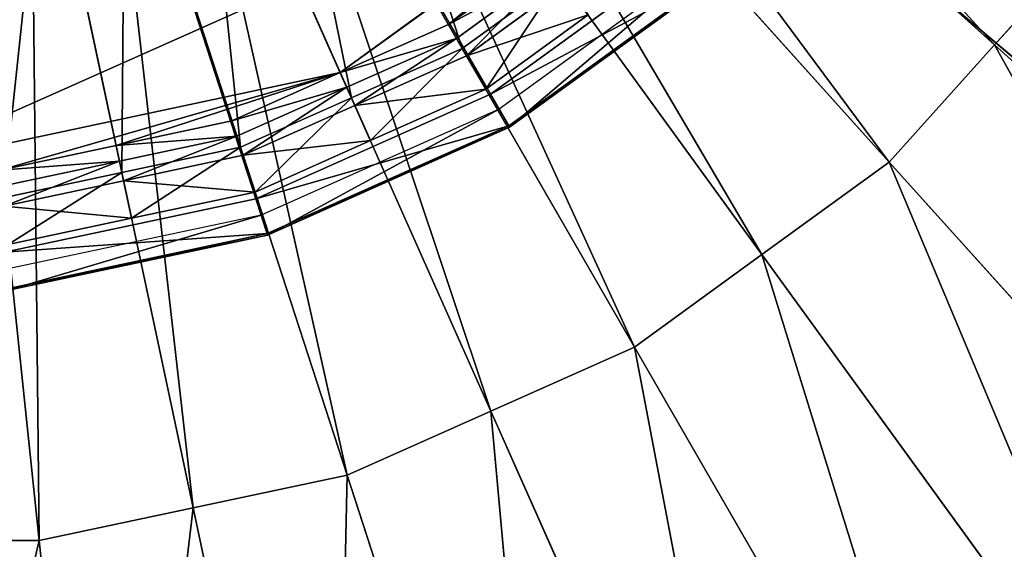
# Model space of a CAD drawing. Extents: x 0 to 22.9, y 0 to 20.5.
# Tile 88 of 233: x 5.545 to 6.671, y 13.231 to 13.836. Entities that reach past the tile are written whole.
import ezdxf

# ---------------------------------------------------------------- set-up
doc = ezdxf.new("R2010")
doc.units = 0
doc.header["$MEASUREMENT"] = 0
doc.layers.get('0').update_dxf_attribs({"color": 13, "linetype": 'CONTINUOUS'})
for name, color, linetype in [('CAST_IRON_-_PLATES_4', 27, 'CONTINUOUS'), ('GALVANIZED_METAL', 252, 'CONTINUOUS'), ('STAINLESS_STEEL', 251, 'CONTINUOUS')]:
    doc.layers.add(name, color=color, linetype=linetype)

# ---------------------------------------------------------------- blocks, each defined once
blk = doc.blocks.new('NGM5458UC_TRADECAD_DXF')
at = {"layer": 'CAST_IRON_-_PLATES_4', "color": 0}
for p, q in [((5.3812, 14.9675, 3.2743), (5.8154, 13.6312, 3.2743)), ((5.3812, 14.9675, 3.2743), (5.8154, 13.6312, 3.2743)), ((5.3812, 14.9675, 3.2743), (6.0838, 13.7506, 3.2743)), ((5.3812, 14.9675, 3.2743), (6.0838, 13.7506, 3.2743)), ((6.3214, 13.9233, 3.2743), (6.0838, 13.7506, 3.2743)), ((6.3214, 13.9233, 3.2743), (6.0838, 13.7506, 3.2743)), ((6.3346, 13.9086, 3.1451), (6.0937, 13.7336, 3.1451)), ((6.1047, 13.7144, 3.2097), (6.3494, 13.8922, 3.2097)), ((6.1047, 13.7144, 3.2097), (6.3494, 13.8922, 3.2097)), ((6.3507, 13.8908, 3.1451), (6.1056, 13.7128, 3.1451)), ((6.3507, 13.8908, 3.1451), (6.1056, 13.7128, 3.1451)), ((6.0838, 13.7506, 3.2743), (5.8154, 13.6312, 3.2743)), ((6.0838, 13.7506, 3.2743), (5.8154, 13.6312, 3.2743)), ((6.0838, 13.7506, 3.2743), (6.1047, 13.7144, 3.2097)), ((6.0838, 13.7506, 3.2743), (6.1047, 13.7144, 3.2097)), ((6.0937, 13.7336, 3.1451), (5.8215, 13.6124, 3.1451)), ((6.1056, 13.7128, 3.1451), (6.0937, 13.7336, 3.1451)), ((6.1056, 13.7128, 3.1451), (6.0937, 13.7336, 3.1451)), ((5.8284, 13.5914, 3.2097), (6.1047, 13.7144, 3.2097)), ((5.8284, 13.5914, 3.2097), (6.1047, 13.7144, 3.2097)), ((6.1056, 13.7128, 3.1451), (5.8289, 13.5896, 3.1451)), ((6.1056, 13.7128, 3.1451), (5.8289, 13.5896, 3.1451)), ((6.1047, 13.7144, 3.2097), (6.1056, 13.7128, 3.1451)), ((6.1047, 13.7144, 3.2097), (6.1056, 13.7128, 3.1451)), ((5.8154, 13.6312, 3.2743), (5.5281, 13.5701, 3.2743)), ((5.8154, 13.6312, 3.2743), (5.5281, 13.5701, 3.2743)), ((5.8154, 13.6312, 3.2743), (5.8284, 13.5914, 3.2097)), ((5.8154, 13.6312, 3.2743), (5.8284, 13.5914, 3.2097)), ((5.8215, 13.6124, 3.1451), (5.5302, 13.5505, 3.1451)), ((5.8289, 13.5896, 3.1451), (5.8215, 13.6124, 3.1451)), ((5.8289, 13.5896, 3.1451), (5.8215, 13.6124, 3.1451)), ((5.5325, 13.5285, 3.2097), (5.8284, 13.5914, 3.2097)), ((5.5325, 13.5285, 3.2097), (5.8284, 13.5914, 3.2097)), ((5.8289, 13.5896, 3.1451), (5.5327, 13.5266, 3.1451)), ((5.8289, 13.5896, 3.1451), (5.5327, 13.5266, 3.1451)), ((5.8284, 13.5914, 3.2097), (5.8289, 13.5896, 3.1451)), ((5.8284, 13.5914, 3.2097), (5.8289, 13.5896, 3.1451))]:
    blk.add_line(p, q, dxfattribs=at)
at = {"layer": 'STAINLESS_STEEL', "color": 0}
for p, q in [((5.9967, 14.4042, 2.419), (6.6601, 13.8069, 2.3976)), ((5.9967, 14.4042, 2.419), (6.6601, 13.8069, 2.3976)), ((5.9391, 14.3402, 2.419), (6.5397, 13.6731, 2.3976)), ((5.9391, 14.3402, 2.419), (6.5397, 13.6731, 2.3976)), ((5.8694, 14.2896, 2.419), (6.3941, 13.5674, 2.3976)), ((5.8694, 14.2896, 2.419), (6.3941, 13.5674, 2.3976)), ((5.7997, 14.239, 2.419), (6.2485, 13.4616, 2.3976)), ((5.7997, 14.239, 2.419), (6.2485, 13.4616, 2.3976)), ((5.721, 14.2039, 2.419), (6.0841, 13.3884, 2.3976)), ((5.721, 14.2039, 2.419), (6.0841, 13.3884, 2.3976)), ((5.6424, 14.1689, 2.419), (5.9197, 13.3152, 2.3976)), ((5.6424, 14.1689, 2.419), (5.9197, 13.3152, 2.3976)), ((6.0515, 13.8029, 2.5488), (5.8375, 14.1735, 2.5309)), ((6.0515, 13.8029, 2.5488), (5.8375, 14.1735, 2.5309)), ((5.5581, 14.151, 2.419), (5.7437, 13.2778, 2.3976)), ((5.5581, 14.151, 2.419), (5.7437, 13.2778, 2.3976)), ((5.4739, 14.1331, 2.419), (5.5677, 13.2404, 2.3976)), ((5.4739, 14.1331, 2.419), (5.5677, 13.2404, 2.3976)), ((5.9247, 13.7465, 2.5488), (5.7516, 14.1353, 2.5309)), ((5.9247, 13.7465, 2.5488), (5.7516, 14.1353, 2.5309)), ((5.798, 13.69, 2.5488), (5.6657, 14.0971, 2.5309)), ((5.798, 13.69, 2.5488), (5.6657, 14.0971, 2.5309)), ((5.9119, 13.7753, 3.143), (6.3453, 14.0903, 3.143)), ((5.9119, 13.7753, 3.143), (6.3453, 14.0903, 3.143)), ((5.6622, 13.6612, 2.5488), (5.5737, 14.0775, 2.5309)), ((5.6622, 13.6612, 2.5488), (5.5737, 14.0775, 2.5309)), ((6.7805, 13.9406, 2.3976), (6.6601, 13.8069, 2.3976)), ((6.7805, 13.9406, 2.3976), (6.6601, 13.8069, 2.3976)), ((6.0356, 13.8304, 3.143), (6.1452, 13.91, 3.143)), ((6.0356, 13.8304, 3.143), (6.1452, 13.91, 3.143)), ((6.1559, 13.8952, 2.9088), (6.0448, 13.8145, 2.9088)), ((6.0448, 13.8145, 2.9767), (6.1559, 13.8952, 2.9767)), ((6.1559, 13.8952, 2.9088), (6.0448, 13.8145, 2.9088)), ((6.0448, 13.8145, 2.9767), (6.1559, 13.8952, 2.9767)), ((6.0515, 13.8029, 2.5488), (6.1637, 13.8845, 2.5488)), ((6.0515, 13.8029, 2.5488), (6.1637, 13.8845, 2.5488)), ((6.1694, 13.8767, 2.9088), (6.0563, 13.7946, 2.9088)), ((6.1694, 13.8767, 2.9088), (6.0563, 13.7946, 2.9088)), ((6.1952, 13.8412, 2.6043), (6.0784, 13.7563, 2.6043)), ((6.1952, 13.8412, 2.6043), (6.0784, 13.7563, 2.6043)), ((5.9119, 13.7753, 3.143), (6.0356, 13.8304, 3.143)), ((5.9119, 13.7753, 3.143), (6.0356, 13.8304, 3.143)), ((6.0356, 13.8304, 3.143), (6.0448, 13.8145, 2.9767)), ((6.0356, 13.8304, 3.143), (6.0448, 13.8145, 2.9767)), ((6.0448, 13.8145, 2.9088), (5.9193, 13.7586, 2.9088)), ((5.9193, 13.7586, 2.9767), (6.0448, 13.8145, 2.9767)), ((6.0448, 13.8145, 2.9088), (5.9193, 13.7586, 2.9088)), ((5.9193, 13.7586, 2.9767), (6.0448, 13.8145, 2.9767)), ((6.0448, 13.8145, 2.9088), (6.0448, 13.8145, 2.9767)), ((6.0448, 13.8145, 2.9088), (6.0448, 13.8145, 2.9767)), ((6.0563, 13.7946, 2.9088), (6.0448, 13.8145, 2.9088)), ((6.0563, 13.7946, 2.9088), (6.0448, 13.8145, 2.9088)), ((5.9247, 13.7465, 2.5488), (6.0515, 13.8029, 2.5488)), ((5.9247, 13.7465, 2.5488), (6.0515, 13.8029, 2.5488)), ((6.0515, 13.8029, 2.5488), (6.0784, 13.7563, 2.6043)), ((6.0515, 13.8029, 2.5488), (6.0784, 13.7563, 2.6043)), ((6.6601, 13.8069, 2.3976), (6.5397, 13.6731, 2.3976)), ((6.6601, 13.8069, 2.3976), (6.5397, 13.6731, 2.3976)), ((6.6601, 13.8069, 2.3976), (7.2286, 13.295, 1.9943)), ((6.6601, 13.8069, 2.3976), (7.2286, 13.295, 1.9943)), ((6.0563, 13.7946, 2.9088), (5.9286, 13.7377, 2.9088)), ((6.0563, 13.7946, 2.9088), (5.9286, 13.7377, 2.9088)), ((6.0784, 13.7563, 2.6043), (6.0563, 13.7946, 2.9088)), ((6.0784, 13.7563, 2.6043), (6.0563, 13.7946, 2.9088)), ((5.3877, 13.6639, 3.143), (5.9119, 13.7753, 3.143)), ((5.3877, 13.6639, 3.143), (5.9119, 13.7753, 3.143)), ((5.6557, 13.6921, 3.143), (5.9119, 13.7753, 3.143)), ((5.6557, 13.6921, 3.143), (5.9119, 13.7753, 3.143)), ((5.7881, 13.7203, 3.143), (5.9119, 13.7753, 3.143)), ((5.7881, 13.7203, 3.143), (5.9119, 13.7753, 3.143)), ((5.9119, 13.7753, 3.143), (5.9193, 13.7586, 2.9767)), ((5.9119, 13.7753, 3.143), (5.9193, 13.7586, 2.9767)), ((5.9193, 13.7586, 2.9088), (5.7938, 13.7028, 2.9088)), ((5.7938, 13.7028, 2.9767), (5.9193, 13.7586, 2.9767)), ((5.9193, 13.7586, 2.9088), (5.7938, 13.7028, 2.9088)), ((5.7938, 13.7028, 2.9767), (5.9193, 13.7586, 2.9767)), ((5.9193, 13.7586, 2.9088), (5.9193, 13.7586, 2.9767)), ((5.9193, 13.7586, 2.9088), (5.9193, 13.7586, 2.9767)), ((5.9286, 13.7377, 2.9088), (5.9193, 13.7586, 2.9088)), ((5.9286, 13.7377, 2.9088), (5.9193, 13.7586, 2.9088)), ((5.798, 13.69, 2.5488), (5.9247, 13.7465, 2.5488)), ((5.798, 13.69, 2.5488), (5.9247, 13.7465, 2.5488)), ((5.9247, 13.7465, 2.5488), (5.9465, 13.6976, 2.6043)), ((5.9247, 13.7465, 2.5488), (5.9465, 13.6976, 2.6043)), ((6.0784, 13.7563, 2.6043), (5.9465, 13.6976, 2.6043)), ((6.0784, 13.7563, 2.6043), (5.9465, 13.6976, 2.6043)), ((5.9286, 13.7377, 2.9088), (5.8009, 13.6809, 2.9088)), ((5.9286, 13.7377, 2.9088), (5.8009, 13.6809, 2.9088)), ((5.9465, 13.6976, 2.6043), (5.9286, 13.7377, 2.9088)), ((5.9465, 13.6976, 2.6043), (5.9286, 13.7377, 2.9088)), ((5.6557, 13.6921, 3.143), (5.7881, 13.7203, 3.143)), ((5.6557, 13.6921, 3.143), (5.7881, 13.7203, 3.143)), ((5.7881, 13.7203, 3.143), (5.7938, 13.7028, 2.9767)), ((5.7881, 13.7203, 3.143), (5.7938, 13.7028, 2.9767)), ((5.7938, 13.7028, 2.9088), (5.6595, 13.6742, 2.9088)), ((5.6595, 13.6742, 2.9767), (5.7938, 13.7028, 2.9767)), ((5.7938, 13.7028, 2.9088), (5.6595, 13.6742, 2.9088)), ((5.6595, 13.6742, 2.9767), (5.7938, 13.7028, 2.9767)), ((5.7938, 13.7028, 2.9088), (5.7938, 13.7028, 2.9767)), ((5.7938, 13.7028, 2.9088), (5.7938, 13.7028, 2.9767)), ((5.8009, 13.6809, 2.9088), (5.7938, 13.7028, 2.9088)), ((5.8009, 13.6809, 2.9088), (5.7938, 13.7028, 2.9088)), ((5.5232, 13.6639, 3.143), (5.6557, 13.6921, 3.143)), ((5.5232, 13.6639, 3.143), (5.6557, 13.6921, 3.143)), ((5.6557, 13.6921, 3.143), (5.6595, 13.6742, 2.9767)), ((5.6557, 13.6921, 3.143), (5.6595, 13.6742, 2.9767)), ((5.6622, 13.6612, 2.5488), (5.798, 13.69, 2.5488)), ((5.6622, 13.6612, 2.5488), (5.798, 13.69, 2.5488)), ((5.798, 13.69, 2.5488), (5.8146, 13.6388, 2.6043)), ((5.798, 13.69, 2.5488), (5.8146, 13.6388, 2.6043)), ((5.9465, 13.6976, 2.6043), (5.8146, 13.6388, 2.6043)), ((5.9465, 13.6976, 2.6043), (5.8146, 13.6388, 2.6043)), ((5.8009, 13.6809, 2.9088), (5.6642, 13.6518, 2.9088)), ((5.8009, 13.6809, 2.9088), (5.6642, 13.6518, 2.9088)), ((5.8146, 13.6388, 2.6043), (5.8009, 13.6809, 2.9088)), ((5.8146, 13.6388, 2.6043), (5.8009, 13.6809, 2.9088)), ((5.6595, 13.6742, 2.9088), (5.5251, 13.6456, 2.9088)), ((5.5251, 13.6456, 2.9767), (5.6595, 13.6742, 2.9767)), ((5.6595, 13.6742, 2.9088), (5.5251, 13.6456, 2.9088)), ((5.5251, 13.6456, 2.9767), (5.6595, 13.6742, 2.9767)), ((5.6595, 13.6742, 2.9088), (5.6595, 13.6742, 2.9767)), ((5.6595, 13.6742, 2.9088), (5.6595, 13.6742, 2.9767)), ((5.6642, 13.6518, 2.9088), (5.6595, 13.6742, 2.9088)), ((5.6642, 13.6518, 2.9088), (5.6595, 13.6742, 2.9088)), ((6.5397, 13.6731, 2.3976), (6.3941, 13.5674, 2.3976)), ((6.5397, 13.6731, 2.3976), (6.3941, 13.5674, 2.3976)), ((7.0544, 13.1015, 1.9943), (6.5397, 13.6731, 2.3976)), ((7.0544, 13.1015, 1.9943), (6.5397, 13.6731, 2.3976)), ((5.5265, 13.6323, 2.5488), (5.6622, 13.6612, 2.5488)), ((5.5265, 13.6323, 2.5488), (5.6622, 13.6612, 2.5488)), ((5.6622, 13.6612, 2.5488), (5.6734, 13.6088, 2.6043)), ((5.6622, 13.6612, 2.5488), (5.6734, 13.6088, 2.6043)), ((5.6642, 13.6518, 2.9088), (5.5275, 13.6228, 2.9088)), ((5.6642, 13.6518, 2.9088), (5.5275, 13.6228, 2.9088)), ((5.6734, 13.6088, 2.6043), (5.6642, 13.6518, 2.9088)), ((5.6734, 13.6088, 2.6043), (5.6642, 13.6518, 2.9088)), ((5.8146, 13.6388, 2.6043), (5.6734, 13.6088, 2.6043)), ((5.8146, 13.6388, 2.6043), (5.6734, 13.6088, 2.6043)), ((5.6734, 13.6088, 2.6043), (5.5321, 13.5788, 2.6043)), ((5.6734, 13.6088, 2.6043), (5.5321, 13.5788, 2.6043)), ((6.3941, 13.5674, 2.3976), (6.2485, 13.4616, 2.3976)), ((6.3941, 13.5674, 2.3976), (6.2485, 13.4616, 2.3976)), ((6.8438, 12.9485, 1.9943), (6.3941, 13.5674, 2.3976)), ((6.8438, 12.9485, 1.9943), (6.3941, 13.5674, 2.3976)), ((6.2485, 13.4616, 2.3976), (6.0841, 13.3884, 2.3976)), ((6.2485, 13.4616, 2.3976), (6.0841, 13.3884, 2.3976)), ((6.6331, 12.7954, 1.9943), (6.2485, 13.4616, 2.3976)), ((6.6331, 12.7954, 1.9943), (6.2485, 13.4616, 2.3976)), ((6.0841, 13.3884, 2.3976), (5.9197, 13.3152, 2.3976)), ((6.0841, 13.3884, 2.3976), (5.9197, 13.3152, 2.3976)), ((6.3953, 12.6895, 1.9943), (6.0841, 13.3884, 2.3976)), ((6.3953, 12.6895, 1.9943), (6.0841, 13.3884, 2.3976)), ((5.9197, 13.3152, 2.3976), (5.7437, 13.2778, 2.3976)), ((5.9197, 13.3152, 2.3976), (5.7437, 13.2778, 2.3976)), ((6.1574, 12.5836, 1.9943), (5.9197, 13.3152, 2.3976)), ((6.1574, 12.5836, 1.9943), (5.9197, 13.3152, 2.3976)), ((5.7437, 13.2778, 2.3976), (5.5677, 13.2404, 2.3976)), ((5.7437, 13.2778, 2.3976), (5.5677, 13.2404, 2.3976)), ((5.9028, 12.5295, 1.9943), (5.7437, 13.2778, 2.3976)), ((5.9028, 12.5295, 1.9943), (5.7437, 13.2778, 2.3976)), ((5.5677, 13.2404, 2.3976), (5.3877, 13.2404, 2.3976)), ((5.5677, 13.2404, 2.3976), (5.3877, 13.2404, 2.3976)), ((5.6481, 12.4754, 1.9943), (5.5677, 13.2404, 2.3976)), ((5.6481, 12.4754, 1.9943), (5.5677, 13.2404, 2.3976))]:
    blk.add_line(p, q, dxfattribs=at)
at = {"layer": 'CAST_IRON_-_PLATES_4', "color": 0}
mesh = blk.add_polyface(dxfattribs=at)
corners = [(5.8154, 13.6312, 3.2743), (5.5281, 13.5701, 3.2743), (5.3812, 14.9675, 3.2743)]
mesh.append_faces([[corners[k] for k in face] for face in [(0, 1, 2)]], dxfattribs={"color": 0})
mesh = blk.add_polyface(dxfattribs=at)
corners = [(6.0838, 13.7506, 3.2743), (5.8154, 13.6312, 3.2743), (5.3812, 14.9675, 3.2743)]
mesh.append_faces([[corners[k] for k in face] for face in [(0, 1, 2)]], dxfattribs={"color": 0})
mesh = blk.add_polyface(dxfattribs=at)
corners = [(6.3214, 13.9233, 3.2743), (6.0838, 13.7506, 3.2743), (5.3812, 14.9675, 3.2743)]
mesh.append_faces([[corners[k] for k in face] for face in [(0, 1, 2)]], dxfattribs={"color": 0})
mesh = blk.add_polyface(dxfattribs=at)
corners = [(6.0838, 13.7506, 3.2743), (6.3494, 13.8922, 3.2097), (6.1047, 13.7144, 3.2097), (6.3214, 13.9233, 3.2743)]
mesh.append_faces([[corners[k] for k in face] for face in [(0, 1, 2), (1, 0, 3)]], dxfattribs={"vtx0": -1, "color": 0})
mesh = blk.add_polyface(dxfattribs=at)
corners = [(6.1056, 13.7128, 3.1451), (6.3346, 13.9086, 3.1451), (6.0937, 13.7336, 3.1451), (6.3507, 13.8908, 3.1451)]
mesh.append_faces([[corners[k] for k in face] for face in [(0, 1, 2), (1, 0, 3)]], dxfattribs={"vtx0": -1, "color": 0})
mesh = blk.add_polyface(dxfattribs=at)
corners = [(6.1047, 13.7144, 3.2097), (6.3507, 13.8908, 3.1451), (6.1056, 13.7128, 3.1451), (6.3494, 13.8922, 3.2097)]
mesh.append_faces([[corners[k] for k in face] for face in [(0, 1, 2), (1, 0, 3)]], dxfattribs={"vtx0": -1, "color": 0})
mesh = blk.add_polyface(dxfattribs=at)
corners = [(5.8154, 13.6312, 3.2743), (6.1047, 13.7144, 3.2097), (5.8284, 13.5914, 3.2097), (6.0838, 13.7506, 3.2743)]
mesh.append_faces([[corners[k] for k in face] for face in [(0, 1, 2), (1, 0, 3)]], dxfattribs={"vtx0": -1, "color": 0})
mesh = blk.add_polyface(dxfattribs=at)
corners = [(5.8289, 13.5896, 3.1451), (6.0937, 13.7336, 3.1451), (5.8215, 13.6124, 3.1451), (6.1056, 13.7128, 3.1451)]
mesh.append_faces([[corners[k] for k in face] for face in [(0, 1, 2), (1, 0, 3)]], dxfattribs={"vtx0": -1, "color": 0})
mesh = blk.add_polyface(dxfattribs=at)
corners = [(5.8284, 13.5914, 3.2097), (6.1056, 13.7128, 3.1451), (5.8289, 13.5896, 3.1451), (6.1047, 13.7144, 3.2097)]
mesh.append_faces([[corners[k] for k in face] for face in [(0, 1, 2), (1, 0, 3)]], dxfattribs={"vtx0": -1, "color": 0})
mesh = blk.add_polyface(dxfattribs=at)
corners = [(5.5281, 13.5701, 3.2743), (5.8284, 13.5914, 3.2097), (5.5325, 13.5285, 3.2097), (5.8154, 13.6312, 3.2743)]
mesh.append_faces([[corners[k] for k in face] for face in [(0, 1, 2), (1, 0, 3)]], dxfattribs={"vtx0": -1, "color": 0})
mesh = blk.add_polyface(dxfattribs=at)
corners = [(5.5327, 13.5266, 3.1451), (5.8215, 13.6124, 3.1451), (5.5302, 13.5505, 3.1451), (5.8289, 13.5896, 3.1451)]
mesh.append_faces([[corners[k] for k in face] for face in [(0, 1, 2), (1, 0, 3)]], dxfattribs={"vtx0": -1, "color": 0})
mesh = blk.add_polyface(dxfattribs=at)
corners = [(5.5325, 13.5285, 3.2097), (5.8289, 13.5896, 3.1451), (5.5327, 13.5266, 3.1451), (5.8284, 13.5914, 3.2097)]
mesh.append_faces([[corners[k] for k in face] for face in [(0, 1, 2), (1, 0, 3)]], dxfattribs={"vtx0": -1, "color": 0})
at = {"layer": 'GALVANIZED_METAL', "color": 0}
mesh = blk.add_polyface(dxfattribs=at)
corners = [(22.2899, 0.579), (0.6671, 18.884), (0.6671, 0.9145), (22.2899, 18.884)]
mesh.append_faces([[corners[k] for k in face] for face in [(0, 1, 2), (1, 0, 3)]], dxfattribs={"vtx0": -1, "color": 0})
at = {"layer": 'STAINLESS_STEEL', "color": 0}
mesh = blk.add_polyface(dxfattribs=at)
corners = [(10.9712, 19.4002, 1.9807), (10.3994, 4.0945, 1.9807), (1.0824, 19.4007, 1.9807), (10.9712, 4.6528, 1.9807)]
mesh.append_faces([[corners[k] for k in face] for face in [(0, 1, 2), (1, 0, 3)]], dxfattribs={"vtx0": -1, "color": 0})
mesh = blk.add_polyface(dxfattribs=at)
corners = [(10.3994, 4.0945, 1.9807), (1.0824, 4.0945, 1.9807), (1.0824, 19.4007, 1.9807)]
mesh.append_faces([[corners[k] for k in face] for face in [(0, 1, 2)]], dxfattribs={"color": 0})
mesh = blk.add_polyface(dxfattribs=at)
corners = [(6.3453, 14.0903, 3.143), (5.3877, 13.6639, 3.143), (4.4301, 15.8147, 3.143), (5.9119, 13.7753, 3.143)]
mesh.append_faces([[corners[k] for k in face] for face in [(0, 1, 2), (1, 0, 3)]], dxfattribs={"vtx0": -1, "color": 0})
mesh = blk.add_polyface(dxfattribs=at)
corners = [(6.0543, 14.4682, 2.419), (6.6601, 13.8069, 2.3976), (5.9967, 14.4042, 2.419), (6.7805, 13.9406, 2.3976)]
mesh.append_faces([[corners[k] for k in face] for face in [(0, 1, 2), (1, 0, 3)]], dxfattribs={"vtx0": -1, "color": 0})
mesh = blk.add_polyface(dxfattribs=at)
corners = [(5.9967, 14.4042, 2.419), (6.5397, 13.6731, 2.3976), (5.9391, 14.3402, 2.419), (6.6601, 13.8069, 2.3976)]
mesh.append_faces([[corners[k] for k in face] for face in [(0, 1, 2), (1, 0, 3)]], dxfattribs={"vtx0": -1, "color": 0})
mesh = blk.add_polyface(dxfattribs=at)
corners = [(5.9391, 14.3402, 2.419), (6.3941, 13.5674, 2.3976), (5.8694, 14.2896, 2.419), (6.5397, 13.6731, 2.3976)]
mesh.append_faces([[corners[k] for k in face] for face in [(0, 1, 2), (1, 0, 3)]], dxfattribs={"vtx0": -1, "color": 0})
mesh = blk.add_polyface(dxfattribs=at)
corners = [(5.8694, 14.2896, 2.419), (6.2485, 13.4616, 2.3976), (5.7997, 14.239, 2.419), (6.3941, 13.5674, 2.3976)]
mesh.append_faces([[corners[k] for k in face] for face in [(0, 1, 2), (1, 0, 3)]], dxfattribs={"vtx0": -1, "color": 0})
mesh = blk.add_polyface(dxfattribs=at)
corners = [(5.7997, 14.239, 2.419), (6.0841, 13.3884, 2.3976), (5.721, 14.2039, 2.419), (6.2485, 13.4616, 2.3976)]
mesh.append_faces([[corners[k] for k in face] for face in [(0, 1, 2), (1, 0, 3)]], dxfattribs={"vtx0": -1, "color": 0})
mesh = blk.add_polyface(dxfattribs=at)
corners = [(6.0515, 13.8029, 2.5488), (5.9136, 14.2288, 2.5309), (5.8375, 14.1735, 2.5309), (6.1637, 13.8845, 2.5488)]
mesh.append_faces([[corners[k] for k in face] for face in [(0, 1, 2), (1, 0, 3)]], dxfattribs={"vtx0": -1, "color": 0})
mesh = blk.add_polyface(dxfattribs=at)
corners = [(5.721, 14.2039, 2.419), (5.9197, 13.3152, 2.3976), (5.6424, 14.1689, 2.419), (6.0841, 13.3884, 2.3976)]
mesh.append_faces([[corners[k] for k in face] for face in [(0, 1, 2), (1, 0, 3)]], dxfattribs={"vtx0": -1, "color": 0})
mesh = blk.add_polyface(dxfattribs=at)
corners = [(5.6424, 14.1689, 2.419), (5.7437, 13.2778, 2.3976), (5.5581, 14.151, 2.419), (5.9197, 13.3152, 2.3976)]
mesh.append_faces([[corners[k] for k in face] for face in [(0, 1, 2), (1, 0, 3)]], dxfattribs={"vtx0": -1, "color": 0})
mesh = blk.add_polyface(dxfattribs=at)
corners = [(5.9247, 13.7465, 2.5488), (5.8375, 14.1735, 2.5309), (5.7516, 14.1353, 2.5309), (6.0515, 13.8029, 2.5488)]
mesh.append_faces([[corners[k] for k in face] for face in [(0, 1, 2), (1, 0, 3)]], dxfattribs={"vtx0": -1, "color": 0})
mesh = blk.add_polyface(dxfattribs=at)
corners = [(5.5581, 14.151, 2.419), (5.5677, 13.2404, 2.3976), (5.4739, 14.1331, 2.419), (5.7437, 13.2778, 2.3976)]
mesh.append_faces([[corners[k] for k in face] for face in [(0, 1, 2), (1, 0, 3)]], dxfattribs={"vtx0": -1, "color": 0})
mesh = blk.add_polyface(dxfattribs=at)
corners = [(5.4739, 14.1331, 2.419), (5.3877, 13.2404, 2.3976), (5.3877, 14.1331, 2.419), (5.5677, 13.2404, 2.3976)]
mesh.append_faces([[corners[k] for k in face] for face in [(0, 1, 2), (1, 0, 3)]], dxfattribs={"vtx0": -1, "color": 0})
mesh = blk.add_polyface(dxfattribs=at)
corners = [(5.798, 13.69, 2.5488), (5.7516, 14.1353, 2.5309), (5.6657, 14.0971, 2.5309), (5.9247, 13.7465, 2.5488)]
mesh.append_faces([[corners[k] for k in face] for face in [(0, 1, 2), (1, 0, 3)]], dxfattribs={"vtx0": -1, "color": 0})
mesh = blk.add_polyface(dxfattribs=at)
corners = [(5.6622, 13.6612, 2.5488), (5.6657, 14.0971, 2.5309), (5.5737, 14.0775, 2.5309), (5.798, 13.69, 2.5488)]
mesh.append_faces([[corners[k] for k in face] for face in [(0, 1, 2), (1, 0, 3)]], dxfattribs={"vtx0": -1, "color": 0})
mesh = blk.add_polyface(dxfattribs=at)
corners = [(6.3453, 14.0903, 3.143), (6.0356, 13.8304, 3.143), (5.9119, 13.7753, 3.143), (6.1452, 13.91, 3.143)]
mesh.append_faces([[corners[k] for k in face] for face in [(0, 1, 2), (1, 0, 3)]], dxfattribs={"vtx0": -1, "color": 0})
mesh = blk.add_polyface(dxfattribs=at)
corners = [(5.5265, 13.6323, 2.5488), (5.5737, 14.0775, 2.5309), (5.4818, 14.058, 2.5309), (5.6622, 13.6612, 2.5488)]
mesh.append_faces([[corners[k] for k in face] for face in [(0, 1, 2), (1, 0, 3)]], dxfattribs={"vtx0": -1, "color": 0})
mesh = blk.add_polyface(dxfattribs=at)
corners = [(6.7805, 13.9406, 2.3976), (7.2286, 13.295, 1.9943), (6.6601, 13.8069, 2.3976), (7.4028, 13.4885, 1.9943)]
mesh.append_faces([[corners[k] for k in face] for face in [(0, 1, 2), (1, 0, 3)]], dxfattribs={"vtx0": -1, "color": 0})
mesh = blk.add_polyface(dxfattribs=at)
corners = [(6.0356, 13.8304, 3.143), (6.1559, 13.8952, 2.9767), (6.0448, 13.8145, 2.9767), (6.1452, 13.91, 3.143)]
mesh.append_faces([[corners[k] for k in face] for face in [(0, 1, 2), (1, 0, 3)]], dxfattribs={"vtx0": -1, "color": 0})
mesh = blk.add_polyface(dxfattribs=at)
corners = [(6.0448, 13.8145, 2.9767), (6.1559, 13.8952, 2.9088), (6.0448, 13.8145, 2.9088), (6.1559, 13.8952, 2.9767)]
mesh.append_faces([[corners[k] for k in face] for face in [(0, 1, 2), (1, 0, 3)]], dxfattribs={"vtx0": -1, "color": 0})
mesh = blk.add_polyface(dxfattribs=at)
corners = [(6.1559, 13.8952, 2.9088), (6.0563, 13.7946, 2.9088), (6.0448, 13.8145, 2.9088), (6.1694, 13.8767, 2.9088)]
mesh.append_faces([[corners[k] for k in face] for face in [(0, 1, 2), (1, 0, 3)]], dxfattribs={"vtx0": -1, "color": 0})
mesh = blk.add_polyface(dxfattribs=at)
corners = [(6.0784, 13.7563, 2.6043), (6.1637, 13.8845, 2.5488), (6.0515, 13.8029, 2.5488), (6.1952, 13.8412, 2.6043)]
mesh.append_faces([[corners[k] for k in face] for face in [(0, 1, 2), (1, 0, 3)]], dxfattribs={"vtx0": -1, "color": 0})
mesh = blk.add_polyface(dxfattribs=at)
corners = [(6.0563, 13.7946, 2.9088), (6.1952, 13.8412, 2.6043), (6.0784, 13.7563, 2.6043), (6.1694, 13.8767, 2.9088)]
mesh.append_faces([[corners[k] for k in face] for face in [(0, 1, 2), (1, 0, 3)]], dxfattribs={"vtx0": -1, "color": 0})
mesh = blk.add_polyface(dxfattribs=at)
corners = [(5.9119, 13.7753, 3.143), (6.0448, 13.8145, 2.9767), (5.9193, 13.7586, 2.9767), (6.0356, 13.8304, 3.143)]
mesh.append_faces([[corners[k] for k in face] for face in [(0, 1, 2), (1, 0, 3)]], dxfattribs={"vtx0": -1, "color": 0})
mesh = blk.add_polyface(dxfattribs=at)
corners = [(5.9193, 13.7586, 2.9767), (6.0448, 13.8145, 2.9088), (5.9193, 13.7586, 2.9088), (6.0448, 13.8145, 2.9767)]
mesh.append_faces([[corners[k] for k in face] for face in [(0, 1, 2), (1, 0, 3)]], dxfattribs={"vtx0": -1, "color": 0})
mesh = blk.add_polyface(dxfattribs=at)
corners = [(6.0448, 13.8145, 2.9088), (5.9286, 13.7377, 2.9088), (5.9193, 13.7586, 2.9088), (6.0563, 13.7946, 2.9088)]
mesh.append_faces([[corners[k] for k in face] for face in [(0, 1, 2), (1, 0, 3)]], dxfattribs={"vtx0": -1, "color": 0})
mesh = blk.add_polyface(dxfattribs=at)
corners = [(5.9465, 13.6976, 2.6043), (6.0515, 13.8029, 2.5488), (5.9247, 13.7465, 2.5488), (6.0784, 13.7563, 2.6043)]
mesh.append_faces([[corners[k] for k in face] for face in [(0, 1, 2), (1, 0, 3)]], dxfattribs={"vtx0": -1, "color": 0})
mesh = blk.add_polyface(dxfattribs=at)
corners = [(6.6601, 13.8069, 2.3976), (7.0544, 13.1015, 1.9943), (6.5397, 13.6731, 2.3976), (7.2286, 13.295, 1.9943)]
mesh.append_faces([[corners[k] for k in face] for face in [(0, 1, 2), (1, 0, 3)]], dxfattribs={"vtx0": -1, "color": 0})
mesh = blk.add_polyface(dxfattribs=at)
corners = [(5.9286, 13.7377, 2.9088), (6.0784, 13.7563, 2.6043), (5.9465, 13.6976, 2.6043), (6.0563, 13.7946, 2.9088)]
mesh.append_faces([[corners[k] for k in face] for face in [(0, 1, 2), (1, 0, 3)]], dxfattribs={"vtx0": -1, "color": 0})
mesh = blk.add_polyface(dxfattribs=at)
corners = [(5.9119, 13.7753, 3.143), (5.5232, 13.6639, 3.143), (5.3877, 13.6639, 3.143), (5.6557, 13.6921, 3.143)]
mesh.append_faces([[corners[k] for k in face] for face in [(0, 1, 2), (1, 0, 3)]], dxfattribs={"vtx0": -1, "color": 0})
mesh = blk.add_polyface(dxfattribs=at)
corners = [(5.9119, 13.7753, 3.143), (5.7881, 13.7203, 3.143), (5.6557, 13.6921, 3.143)]
mesh.append_faces([[corners[k] for k in face] for face in [(0, 1, 2)]], dxfattribs={"color": 0})
mesh = blk.add_polyface(dxfattribs=at)
corners = [(5.7881, 13.7203, 3.143), (5.9193, 13.7586, 2.9767), (5.7938, 13.7028, 2.9767), (5.9119, 13.7753, 3.143)]
mesh.append_faces([[corners[k] for k in face] for face in [(0, 1, 2), (1, 0, 3)]], dxfattribs={"vtx0": -1, "color": 0})
mesh = blk.add_polyface(dxfattribs=at)
corners = [(5.7938, 13.7028, 2.9767), (5.9193, 13.7586, 2.9088), (5.7938, 13.7028, 2.9088), (5.9193, 13.7586, 2.9767)]
mesh.append_faces([[corners[k] for k in face] for face in [(0, 1, 2), (1, 0, 3)]], dxfattribs={"vtx0": -1, "color": 0})
mesh = blk.add_polyface(dxfattribs=at)
corners = [(5.9193, 13.7586, 2.9088), (5.8009, 13.6809, 2.9088), (5.7938, 13.7028, 2.9088), (5.9286, 13.7377, 2.9088)]
mesh.append_faces([[corners[k] for k in face] for face in [(0, 1, 2), (1, 0, 3)]], dxfattribs={"vtx0": -1, "color": 0})
mesh = blk.add_polyface(dxfattribs=at)
corners = [(5.8146, 13.6388, 2.6043), (5.9247, 13.7465, 2.5488), (5.798, 13.69, 2.5488), (5.9465, 13.6976, 2.6043)]
mesh.append_faces([[corners[k] for k in face] for face in [(0, 1, 2), (1, 0, 3)]], dxfattribs={"vtx0": -1, "color": 0})
mesh = blk.add_polyface(dxfattribs=at)
corners = [(5.8009, 13.6809, 2.9088), (5.9465, 13.6976, 2.6043), (5.8146, 13.6388, 2.6043), (5.9286, 13.7377, 2.9088)]
mesh.append_faces([[corners[k] for k in face] for face in [(0, 1, 2), (1, 0, 3)]], dxfattribs={"vtx0": -1, "color": 0})
mesh = blk.add_polyface(dxfattribs=at)
corners = [(5.6557, 13.6921, 3.143), (5.7938, 13.7028, 2.9767), (5.6595, 13.6742, 2.9767), (5.7881, 13.7203, 3.143)]
mesh.append_faces([[corners[k] for k in face] for face in [(0, 1, 2), (1, 0, 3)]], dxfattribs={"vtx0": -1, "color": 0})
mesh = blk.add_polyface(dxfattribs=at)
corners = [(5.6595, 13.6742, 2.9767), (5.7938, 13.7028, 2.9088), (5.6595, 13.6742, 2.9088), (5.7938, 13.7028, 2.9767)]
mesh.append_faces([[corners[k] for k in face] for face in [(0, 1, 2), (1, 0, 3)]], dxfattribs={"vtx0": -1, "color": 0})
mesh = blk.add_polyface(dxfattribs=at)
corners = [(5.7938, 13.7028, 2.9088), (5.6642, 13.6518, 2.9088), (5.6595, 13.6742, 2.9088), (5.8009, 13.6809, 2.9088)]
mesh.append_faces([[corners[k] for k in face] for face in [(0, 1, 2), (1, 0, 3)]], dxfattribs={"vtx0": -1, "color": 0})
mesh = blk.add_polyface(dxfattribs=at)
corners = [(5.5232, 13.6639, 3.143), (5.6595, 13.6742, 2.9767), (5.5251, 13.6456, 2.9767), (5.6557, 13.6921, 3.143)]
mesh.append_faces([[corners[k] for k in face] for face in [(0, 1, 2), (1, 0, 3)]], dxfattribs={"vtx0": -1, "color": 0})
mesh = blk.add_polyface(dxfattribs=at)
corners = [(5.6734, 13.6088, 2.6043), (5.798, 13.69, 2.5488), (5.6622, 13.6612, 2.5488), (5.8146, 13.6388, 2.6043)]
mesh.append_faces([[corners[k] for k in face] for face in [(0, 1, 2), (1, 0, 3)]], dxfattribs={"vtx0": -1, "color": 0})
mesh = blk.add_polyface(dxfattribs=at)
corners = [(5.6642, 13.6518, 2.9088), (5.8146, 13.6388, 2.6043), (5.6734, 13.6088, 2.6043), (5.8009, 13.6809, 2.9088)]
mesh.append_faces([[corners[k] for k in face] for face in [(0, 1, 2), (1, 0, 3)]], dxfattribs={"vtx0": -1, "color": 0})
mesh = blk.add_polyface(dxfattribs=at)
corners = [(5.5251, 13.6456, 2.9767), (5.6595, 13.6742, 2.9088), (5.5251, 13.6456, 2.9088), (5.6595, 13.6742, 2.9767)]
mesh.append_faces([[corners[k] for k in face] for face in [(0, 1, 2), (1, 0, 3)]], dxfattribs={"vtx0": -1, "color": 0})
mesh = blk.add_polyface(dxfattribs=at)
corners = [(5.6595, 13.6742, 2.9088), (5.5275, 13.6228, 2.9088), (5.5251, 13.6456, 2.9088), (5.6642, 13.6518, 2.9088)]
mesh.append_faces([[corners[k] for k in face] for face in [(0, 1, 2), (1, 0, 3)]], dxfattribs={"vtx0": -1, "color": 0})
mesh = blk.add_polyface(dxfattribs=at)
corners = [(6.5397, 13.6731, 2.3976), (6.8438, 12.9485, 1.9943), (6.3941, 13.5674, 2.3976), (7.0544, 13.1015, 1.9943)]
mesh.append_faces([[corners[k] for k in face] for face in [(0, 1, 2), (1, 0, 3)]], dxfattribs={"vtx0": -1, "color": 0})
mesh = blk.add_polyface(dxfattribs=at)
corners = [(5.5321, 13.5788, 2.6043), (5.6622, 13.6612, 2.5488), (5.5265, 13.6323, 2.5488), (5.6734, 13.6088, 2.6043)]
mesh.append_faces([[corners[k] for k in face] for face in [(0, 1, 2), (1, 0, 3)]], dxfattribs={"vtx0": -1, "color": 0})
mesh = blk.add_polyface(dxfattribs=at)
corners = [(5.5275, 13.6228, 2.9088), (5.6734, 13.6088, 2.6043), (5.5321, 13.5788, 2.6043), (5.6642, 13.6518, 2.9088)]
mesh.append_faces([[corners[k] for k in face] for face in [(0, 1, 2), (1, 0, 3)]], dxfattribs={"vtx0": -1, "color": 0})
mesh = blk.add_polyface(dxfattribs=at)
corners = [(6.3941, 13.5674, 2.3976), (6.6331, 12.7954, 1.9943), (6.2485, 13.4616, 2.3976), (6.8438, 12.9485, 1.9943)]
mesh.append_faces([[corners[k] for k in face] for face in [(0, 1, 2), (1, 0, 3)]], dxfattribs={"vtx0": -1, "color": 0})
mesh = blk.add_polyface(dxfattribs=at)
corners = [(6.2485, 13.4616, 2.3976), (6.3953, 12.6895, 1.9943), (6.0841, 13.3884, 2.3976), (6.6331, 12.7954, 1.9943)]
mesh.append_faces([[corners[k] for k in face] for face in [(0, 1, 2), (1, 0, 3)]], dxfattribs={"vtx0": -1, "color": 0})
mesh = blk.add_polyface(dxfattribs=at)
corners = [(6.0841, 13.3884, 2.3976), (6.1574, 12.5836, 1.9943), (5.9197, 13.3152, 2.3976), (6.3953, 12.6895, 1.9943)]
mesh.append_faces([[corners[k] for k in face] for face in [(0, 1, 2), (1, 0, 3)]], dxfattribs={"vtx0": -1, "color": 0})
mesh = blk.add_polyface(dxfattribs=at)
corners = [(5.9197, 13.3152, 2.3976), (5.9028, 12.5295, 1.9943), (5.7437, 13.2778, 2.3976), (6.1574, 12.5836, 1.9943)]
mesh.append_faces([[corners[k] for k in face] for face in [(0, 1, 2), (1, 0, 3)]], dxfattribs={"vtx0": -1, "color": 0})
mesh = blk.add_polyface(dxfattribs=at)
corners = [(5.7437, 13.2778, 2.3976), (5.6481, 12.4754, 1.9943), (5.5677, 13.2404, 2.3976), (5.9028, 12.5295, 1.9943)]
mesh.append_faces([[corners[k] for k in face] for face in [(0, 1, 2), (1, 0, 3)]], dxfattribs={"vtx0": -1, "color": 0})
mesh = blk.add_polyface(dxfattribs=at)
corners = [(5.5677, 13.2404, 2.3976), (5.3877, 12.4754, 1.9943), (5.3877, 13.2404, 2.3976), (5.6481, 12.4754, 1.9943)]
mesh.append_faces([[corners[k] for k in face] for face in [(0, 1, 2), (1, 0, 3)]], dxfattribs={"vtx0": -1, "color": 0})

msp = doc.modelspace()

# ---------------------------------------------------------------- block references
at = {"color": 0}
msp.add_blockref('NGM5458UC_TRADECAD_DXF', (0, 0), dxfattribs=at)

doc.saveas('drawing.dxf')
